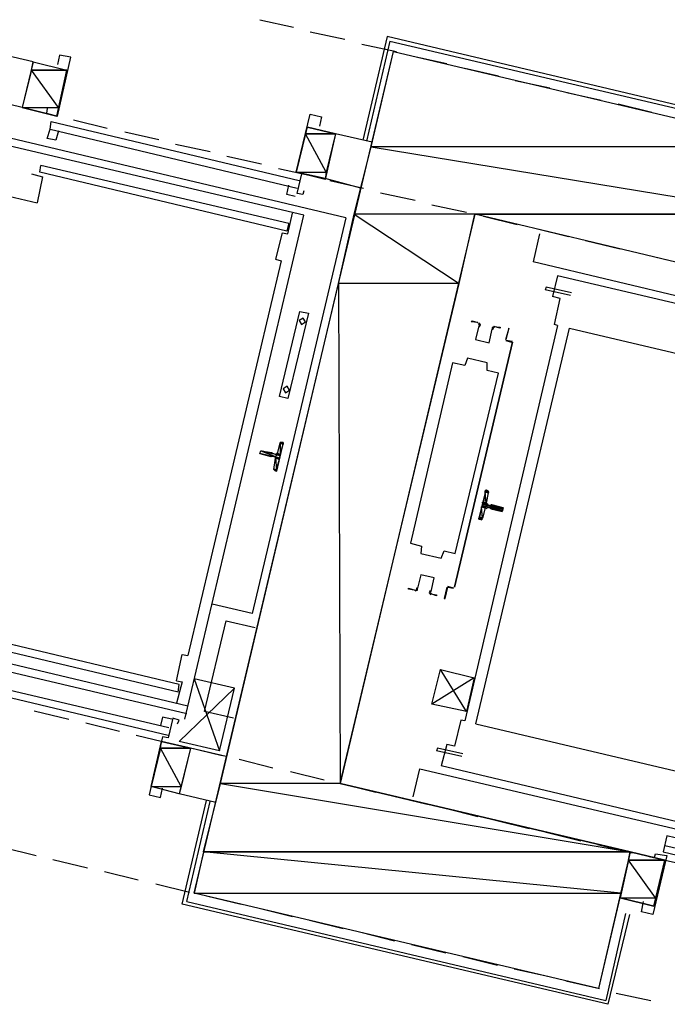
# Model space of a CAD drawing. Header units: feet. Extents: x -79 to 198, y -22 to 181.
# Tile 41 of 256: x 53.5 to 62.73, y 52.35 to 66.39. Entities that reach past the tile are written whole.
import ezdxf

# ---------------------------------------------------------------- set-up
doc = ezdxf.new("R2010")
doc.units = ezdxf.units.FT
for name, color, linetype in [('A-LINEA', 7, 'CONTINUOUS'), ('A-LINEA-FINA', 9, 'CONTINUOUS'), ('A-MURO-CONCRETO', 8, 'CONTINUOUS')]:
    doc.layers.add(name, color=color, linetype=linetype)

msp = doc.modelspace()

# ---------------------------------------------------------------- linework, layer by layer
at = {"layer": 'A-LINEA'}
for p, q in [((56.92, 66.3911), (57.4, 66.2844)), ((57.64, 66.2178), (58.1333, 66.1111)), ((58.7333, 66.1511), (58.3867, 64.6711)), ((64.4133, 64.8044), (58.7333, 66.1511)), ((53.6933, 65.7911), (52.48, 66.0711)), ((58.3733, 66.0444), (58.8667, 65.9378)), ((58.7733, 66.0844), (58.44, 64.6578)), ((58.7733, 66.0844), (64.4533, 64.7511)), ((59.1067, 65.8711), (59.5867, 65.7644)), ((53.6933, 65.7911), (53.5333, 65.1378)), ((53.6933, 65.7911), (54.1733, 65.6711)), ((54.0267, 65.0178), (54.1733, 65.6711)), ((59.84, 65.6978), (60.32, 65.5911)), ((58.1467, 63.5644), (50.2267, 65.4444)), ((53.5333, 65.1378), (52.32, 65.4311)), ((60.56, 65.5244), (61.0533, 65.4178)), ((61.2933, 65.3511), (61.7867, 65.2444)), ((57.5467, 63.6044), (50.5733, 65.2444)), ((62.0267, 65.1911), (62.5067, 65.0711)), ((53.5333, 65.1378), (54.0267, 65.0178)), ((53.5333, 65.1378), (54.0267, 65.0178)), ((53.9467, 64.9378), (57.48, 64.0978)), ((54.2667, 64.9644), (54.7467, 64.8444)), ((53.9333, 64.8311), (57.4533, 63.9911)), ((54.0533, 64.8044), (54.0133, 64.6711)), ((55, 64.7911), (55.48, 64.6844)), ((57.44, 64.2178), (57.6, 64.8578)), ((58, 64.7644), (57.6, 64.8578)), ((58, 64.7644), (57.8533, 64.1111)), ((58.52, 64.6444), (58, 64.7644)), ((55.72, 64.6178), (56.2133, 64.5111)), ((50.7467, 64.4978), (53.7467, 63.7778)), ((56.4533, 64.4444), (56.9467, 64.3378)), ((53.7867, 64.2178), (53.8, 64.3111)), ((57.3333, 63.4844), (53.8, 64.3111)), ((57.3067, 63.3778), (53.7867, 64.2178)), ((57.1867, 64.2711), (57.6667, 64.1644)), ((57.8533, 64.1244), (57.44, 64.2178)), ((58.36, 63.9911), (57.8533, 64.1244)), ((57.92, 64.0978), (58.4, 63.9911)), ((58.64, 63.9244), (59.1333, 63.8178)), ((59.3733, 63.7511), (59.8667, 63.6444)), ((55.8533, 56.4178), (57.5467, 63.6044)), ((57.32, 63.3378), (57.3867, 63.6311)), ((58.1467, 63.5644), (56.8133, 57.9244)), ((57.3333, 63.4844), (57.3067, 63.3778)), ((60.1067, 63.5911), (60.5867, 63.4711)), ((57.24, 63.3511), (57.32, 63.3378)), ((60.9067, 63.3378), (60.8133, 62.9378)), ((60.84, 63.4178), (61.32, 63.2978)), ((61.56, 63.2444), (62.0533, 63.1244)), ((62.2933, 63.0711), (62.7867, 62.9511)), ((57.2267, 62.9511), (55.8933, 57.3244)), ((68.7333, 61.0578), (60.8133, 62.9378)), ((61.16, 62.7378), (61.0933, 62.4444)), ((68.1333, 61.0978), (61.16, 62.7378)), ((61.3467, 62.4578), (60.9867, 62.5378)), ((61.16, 62.0311), (59.84, 56.3911)), ((60, 56.3511), (61.3333, 61.9911)), ((61.3333, 61.9911), (64.3333, 61.2844)), ((60.52, 61.7911), (59.6933, 58.2978)), ((59.6933, 58.2978), (60.52, 61.7911)), ((60.52, 61.8044), (60.4267, 61.8178)), ((60.4267, 61.8178), (60.5067, 61.7911)), ((60.44, 61.8178), (60.44, 61.8178)), ((60.44, 61.8178), (60.44, 61.8178)), ((60.5067, 61.7911), (60.5067, 61.7911)), ((57.1733, 60.2044), (57.2133, 60.3511)), ((57.2379, 60.3639), (57.2142, 60.3504)), ((57.08, 60.1644), (57.08, 60.1644)), ((57.12, 59.9778), (57.1467, 60.1378)), ((57.1336, 59.9744), (57.1487, 59.9516)), ((60.1864, 59.6479), (60.1713, 59.6706)), ((60.1733, 59.6444), (60.1467, 59.4978)), ((60.1333, 59.4311), (60.0933, 59.2844)), ((60.1733, 59.4711), (60.2133, 59.4578)), ((60.0687, 59.2583), (60.0924, 59.2718)), ((59.68, 58.2844), (59.6, 58.3111)), ((59.6, 58.2978), (59.6, 58.2978)), ((59.68, 58.2978), (59.68, 58.2978)), ((59.68, 58.2978), (59.68, 58.2978)), ((48.6133, 58.2178), (55.88, 56.4978)), ((55.8933, 56.6044), (48.92, 58.2578)), ((56.8133, 57.9244), (56.24, 58.0578)), ((55.7733, 56.9111), (52.2533, 57.7511)), ((55.76, 56.8044), (52.2267, 57.6444)), ((55.7333, 56.9644), (55.8133, 57.3378)), ((55.8133, 57.3378), (55.8933, 57.3244)), ((52.08, 57.0311), (55.6133, 56.1911)), ((52.1067, 57.1244), (55.6267, 56.2978)), ((59.8667, 56.5244), (59.4933, 57.1244)), ((55.7333, 56.9644), (55.8133, 56.9511)), ((55.8133, 56.9511), (55.7333, 56.6444)), ((55.76, 56.8044), (55.7733, 56.9111)), ((56.56, 56.8578), (55.9867, 56.9911)), ((56.3467, 55.9644), (56.56, 56.8578)), ((53.7067, 56.5378), (54.2, 56.4178)), ((54.44, 56.3644), (54.92, 56.2444)), ((59.7867, 56.4044), (59.6933, 56.0311)), ((59.84, 56.3911), (59.7867, 56.4044)), ((60, 56.3511), (63, 55.6444)), ((55.16, 56.1911), (55.6533, 56.0711)), ((55.3733, 55.4578), (55.52, 56.0978)), ((55.9333, 56.0044), (55.52, 56.0978)), ((55.9333, 56.0044), (55.7733, 55.3511)), ((55.8933, 56.0178), (56.3867, 55.8978)), ((56.44, 55.8844), (55.9333, 56.0044)), ((59.4533, 56.0044), (59.44, 55.9644)), ((59.8, 55.8844), (59.44, 55.9644)), ((59.8133, 55.9244), (59.4533, 56.0044)), ((56.6267, 55.8444), (57.1067, 55.7244)), ((66.48, 54.0978), (59.5067, 55.7511)), ((57.36, 55.6711), (57.84, 55.5511)), ((59.1067, 55.3111), (59.2, 55.7111)), ((59.2, 55.7111), (66.4667, 54.0044)), ((58.08, 55.4978), (58.5733, 55.3778)), ((55.7733, 55.3511), (55.3733, 55.4578)), ((56.2933, 55.2311), (55.7733, 55.3511)), ((58.8133, 55.3244), (59.3067, 55.2044)), ((55.8133, 53.7778), (56.16, 55.2578)), ((55.88, 53.8178), (56.2133, 55.2444)), ((59.5467, 55.1511), (60.0267, 55.0311)), ((60.28, 54.9778), (60.76, 54.8578)), ((61, 54.8044), (61.4933, 54.6844)), ((61.7333, 54.6311), (62.2267, 54.5111)), ((62.6933, 54.6178), (66.2133, 53.7911)), ((53.2533, 54.5911), (53.7333, 54.4711)), ((62.6667, 54.5244), (66.2, 53.6844)), ((53.9733, 54.4178), (54.4667, 54.2978)), ((62.4667, 54.4578), (62.9467, 54.3511)), ((62.5333, 53.7511), (62.6933, 54.4044)), ((54.7067, 54.2444), (55.1867, 54.1244)), ((55.44, 54.0711), (55.92, 53.9511)), ((61.88, 52.3511), (55.8133, 53.7778)), ((55.88, 53.8178), (61.8533, 52.4044)), ((56.16, 53.8978), (56.6533, 53.7778)), ((56.8933, 53.7244), (57.3867, 53.6044)), ((62.1333, 53.6444), (61.8533, 52.4044)), ((57.6267, 53.5511), (58.1067, 53.4311)), ((62.1867, 53.6311), (61.88, 52.3511)), ((58.36, 53.3778), (58.84, 53.2578)), ((59.08, 53.2044), (59.5733, 53.0844)), ((59.8133, 53.0311), (60.3067, 52.9111)), ((60.5467, 52.8578), (61.0267, 52.7511)), ((61.28, 52.6844), (61.76, 52.5778)), ((62, 52.5111), (62.4933, 52.4044))]:
    msp.add_line(p, q, dxfattribs=at)
for points in [[(53.8933, 65.1244), (53.88, 65.0578), (54.04, 65.0178), (54.2267, 65.8578), (54.0667, 65.8844), (54.04, 65.7511)], [(62.2, 54.5244), (61.7467, 52.5778), (55.9867, 53.9378), (58.8267, 65.9378), (64.5867, 64.5778), (64.12, 62.6311), (59.9867, 63.6178), (58.0667, 55.4978), (62.2, 54.5244)], [(57.5467, 63.9511), (57.5333, 63.8978), (57.4533, 63.9111), (57.52, 64.1911), (57.44, 64.2178), (57.64, 65.0444), (57.8, 65.0044), (57.7733, 64.8711)], [(54.0133, 64.6711), (53.8933, 64.6978), (53.9333, 64.8311), (53.9467, 64.9378)], [(53.6667, 64.1911), (53.8267, 64.1511), (53.7467, 63.7778)], [(57.4267, 63.8711), (57.3067, 63.8978), (57.3333, 64.0311)], [(57.24, 63.3511), (57.1467, 62.9778), (57.2267, 62.9511)], [(61.36, 62.4978), (61, 62.5778), (60.9867, 62.5378)], [(61.16, 62.0311), (61.12, 62.0444), (61.2, 62.4178), (61.0933, 62.4444)], [(57.4933, 62.2311), (57.6133, 62.2044), (57.32, 60.9911), (57.2, 61.0178), (57.4933, 62.2311)], [(57.5374, 62.1365), (57.4813, 62.1019), (57.5159, 62.0457), (57.5721, 62.0804), (57.5374, 62.1365)], [(60.0267, 62.0711), (59.9333, 62.0844), (59.9467, 62.0978), (60.0267, 62.0711)], [(60.044, 62.0208), (60.0531, 62.0409), (60.0381, 62.0572)], [(60.051, 62.0095), (60.0663, 62.043), (60.0413, 62.0701)], [(60.0397, 62.0235), (59.9942, 61.8309), (60.1869, 61.7853), (60.2325, 61.9779)], [(60.0397, 62.0235), (59.9942, 61.8309), (60.1869, 61.7853), (60.2325, 61.9779)], [(60.2673, 62.017), (60.2329, 62.0039), (60.2315, 61.9671)], [(60.2644, 62.004), (60.2438, 61.9961), (60.2429, 61.9741)], [(60.2533, 62.0178), (60.3467, 62.0044), (60.3467, 61.9911), (60.2533, 62.0178)], [(60.4267, 61.8311), (60.4667, 61.9778), (60.4667, 61.9911), (60.4267, 61.8311)], [(59.6667, 61.4978), (59.0667, 58.9244), (59.2267, 58.8844), (59.2133, 58.7778), (59.5067, 58.7111), (59.5467, 58.8178), (59.7067, 58.7778), (60.32, 61.3511), (60.16, 61.3911), (60.16, 61.4978), (59.88, 61.5644), (59.84, 61.4578), (59.6667, 61.4978)], [(57.3107, 61.1632), (57.2546, 61.1285), (57.2893, 61.0724), (57.3454, 61.107), (57.3107, 61.1632)], [(57.08, 60.1644), (56.92, 60.2044), (56.9333, 60.2444), (57.0933, 60.2178), (57.0933, 60.2044)], [(57.24, 60.3644), (57.2533, 60.3644), (57.16, 59.9511), (57.1467, 59.9644)], [(57.1333, 60.1644), (57.0933, 60.1644), (57.0933, 60.1644)], [(57.1467, 60.1911), (57.1067, 60.2044), (57.1067, 60.2044)], [(57.1595, 60.1265), (57.157, 60.1416), (57.1446, 60.1506)], [(57.1487, 60.1783), (57.1638, 60.1808), (57.1728, 60.1932)], [(60.0667, 59.2711), (60.04, 59.2711), (60.1467, 59.6844), (60.16, 59.6711)], [(60.1713, 59.4306), (60.1562, 59.4281), (60.1472, 59.4157)], [(60.16, 59.4444), (60.2, 59.4311), (60.2, 59.4311)], [(60.1605, 59.4957), (60.163, 59.4806), (60.1754, 59.4716)], [(60.2267, 59.4711), (60.3867, 59.4311), (60.3733, 59.3778), (60.2133, 59.4178)], [(60.2267, 59.4711), (60.2133, 59.4711), (60.2133, 59.4711)], [(59.3603, 58.2387), (59.4058, 58.4313), (59.2131, 58.4769), (59.1675, 58.2843)], [(59.3603, 58.2387), (59.4058, 58.4313), (59.2131, 58.4769), (59.1675, 58.2843)], [(59.12, 58.2578), (59.04, 58.2711), (59.04, 58.2844), (59.1333, 58.2578)], [(59.1327, 58.2453), (59.1671, 58.2583), (59.1685, 58.2951)], [(59.1356, 58.2583), (59.1562, 58.2661), (59.1571, 58.2882)], [(59.5867, 58.2978), (59.5467, 58.1378), (59.56, 58.1378), (59.6, 58.2978), (59.68, 58.2844)], [(59.349, 58.2527), (59.3337, 58.2192), (59.3587, 58.1921)], [(59.356, 58.2414), (59.3469, 58.2213), (59.3619, 58.205)], [(59.36, 58.2044), (59.44, 58.1911), (59.44, 58.1778), (59.36, 58.2044)], [(56.5467, 56.4311), (56.1333, 56.5244), (56.44, 57.8178), (56.8533, 57.7244)], [(59.9733, 57.0044), (59.3733, 56.6311), (59.4933, 57.1244), (59.9733, 57.0044), (59.8667, 56.5244), (59.3733, 56.6311)], [(55.9867, 56.9911), (56.3467, 55.9644), (55.7733, 56.0978), (56.56, 56.8578)], [(55.6667, 56.4178), (55.5333, 56.4444), (55.5067, 56.3244)], [(55.7467, 56.3511), (55.7733, 56.4044), (55.68, 56.4311), (55.6133, 56.1511), (55.5333, 56.1644), (55.3467, 55.3378), (55.5067, 55.2978), (55.5333, 55.4311)], [(59.6933, 56.0311), (59.5867, 56.0578), (59.5067, 55.7511)], [(62.84, 54.7244), (62.72, 54.7511), (62.6667, 54.5244)], [(62.6933, 54.4044), (62.2, 54.5244), (62.0533, 53.8711), (62.5333, 53.7511)], [(62.5467, 54.4444), (62.56, 54.4978), (62.72, 54.4711), (62.52, 53.6311), (62.36, 53.6711), (62.3867, 53.8178)]]:
    msp.add_lwpolyline(points, dxfattribs=at)
at = {"layer": 'A-LINEA-FINA'}
for p, q in [((57.0933, 60.2044), (56.9333, 60.2444)), ((57.0933, 60.2044), (56.9333, 60.2444)), ((57.2533, 60.3511), (57.2133, 60.3644)), ((57.2533, 60.3511), (57.2267, 60.3644)), ((57.2533, 60.3644), (57.24, 60.3644)), ((57.08, 60.1644), (56.92, 60.2044)), ((57.2, 60.1378), (57.1333, 60.1644)), ((57.2, 60.1244), (57.1467, 60.1378)), ((57.2133, 60.1778), (57.16, 60.1911)), ((57.16, 59.9644), (57.12, 59.9778)), ((57.16, 59.9644), (57.1333, 59.9778)), ((57.16, 59.9644), (57.1333, 59.9644)), ((57.16, 59.9511), (57.1333, 59.9644)), ((60.1333, 59.6711), (60.1733, 59.6578)), ((60.1333, 59.6711), (60.1733, 59.6711)), ((60.1467, 59.6844), (60.16, 59.6711)), ((60.08, 59.4444), (60.1333, 59.4311)), ((60.08, 59.4444), (60.1333, 59.4311)), ((60.0933, 59.4978), (60.16, 59.4711)), ((60.0933, 59.4978), (60.16, 59.4844)), ((60.0933, 59.4978), (60.1467, 59.4844)), ((60.0933, 59.4578), (60.1467, 59.4444)), ((60.2133, 59.4711), (60.3867, 59.4311)), ((60.2133, 59.4711), (60.3867, 59.4311)), ((60.2133, 59.4578), (60.3733, 59.4178)), ((60.2133, 59.4311), (60.3733, 59.3911)), ((60.2133, 59.4178), (60.3733, 59.3778)), ((60.04, 59.2844), (60.08, 59.2711)), ((60.04, 59.2711), (60.0667, 59.2711)), ((60.0533, 59.2844), (60.08, 59.2711))]:
    msp.add_line(p, q, dxfattribs=at)
for points in [[(56.9333, 60.2444), (57.2, 60.1378), (56.92, 60.2044), (56.9333, 60.2444), (56.9333, 60.2444)], [(57.0933, 60.2044), (57.0933, 60.2044), (56.9333, 60.2444), (57.0933, 60.2044)], [(57.0933, 60.2044), (56.9333, 60.2444), (57.0933, 60.2178), (57.0933, 60.2044), (57.0933, 60.2044)], [(56.9333, 60.2444), (57.0933, 60.2044), (57.0933, 60.2044), (56.9333, 60.2444)], [(57.0933, 60.2044), (57.0933, 60.2044), (56.9333, 60.2444), (57.0933, 60.2044)], [(56.9333, 60.2444), (57.0933, 60.2044), (57.0933, 60.2044), (56.9333, 60.2444), (56.9333, 60.2444)], [(56.9333, 60.2444), (57.0933, 60.2044), (57.0933, 60.2044), (56.9333, 60.2444)], [(57.0933, 60.2044), (57.0933, 60.2044), (56.9333, 60.2444), (57.0933, 60.2044), (57.0933, 60.2044)], [(56.9333, 60.2444), (57.0933, 60.2044), (57.0933, 60.2044), (56.9333, 60.2444)], [(57.0933, 60.2044), (57.0933, 60.2044), (56.9333, 60.2444), (57.0933, 60.2044)], [(56.9333, 60.2444), (57.0933, 60.2044), (57.0933, 60.2044), (56.9333, 60.2444), (56.9333, 60.2444)], [(56.9333, 60.2444), (57.0933, 60.2044), (57.0933, 60.2044), (56.9333, 60.2444)], [(57.0933, 60.2044), (57.0933, 60.2044), (56.9333, 60.2444), (57.0933, 60.2044), (57.0933, 60.2044)], [(56.9333, 60.2444), (57.0933, 60.2044), (57.0933, 60.2044), (56.9333, 60.2444)], [(57.0933, 60.2044), (57.0933, 60.2044), (56.9333, 60.2444), (57.0933, 60.2044), (57.0933, 60.2044)], [(57.1067, 60.2044), (57.1067, 60.2044), (56.9333, 60.2444), (57.1067, 60.2044)], [(57.1067, 60.2044), (56.9333, 60.2444), (57.0933, 60.2044), (57.1067, 60.2044), (57.1067, 60.2044)], [(57.2133, 60.1778), (56.9333, 60.2444), (57.2, 60.1378), (57.2133, 60.1778)], [(57.2133, 60.3511), (57.2133, 60.1911), (57.1733, 60.2044), (57.2133, 60.3511)], [(57.2133, 60.3644), (57.2533, 60.3511), (57.2267, 60.3644), (57.2133, 60.3644)], [(57.2533, 60.3511), (57.2533, 60.3511), (57.2133, 60.3644), (57.2533, 60.3511)], [(57.2133, 60.3644), (57.2533, 60.3511), (57.2133, 60.3511), (57.2133, 60.3644), (57.2133, 60.3644)], [(57.2133, 60.3644), (57.2533, 60.3511), (57.2533, 60.3511), (57.2133, 60.3644), (57.2133, 60.3644)], [(57.2533, 60.3378), (57.2533, 60.3378), (57.2133, 60.3511), (57.2533, 60.3378)], [(57.2533, 60.3378), (57.2133, 60.3511), (57.2533, 60.3511), (57.2533, 60.3378), (57.2533, 60.3378)], [(57.2533, 60.3378), (57.2133, 60.3511), (57.2133, 60.1911), (57.2533, 60.3378)], [(57.2533, 60.3644), (57.24, 60.3644), (57.2267, 60.3644), (57.2533, 60.3644), (57.2533, 60.3644)], [(57.2267, 60.3644), (57.2533, 60.3511), (57.2533, 60.3511), (57.2267, 60.3644)], [(57.2533, 60.3511), (57.2533, 60.3511), (57.2267, 60.3644), (57.2533, 60.3511)], [(57.2533, 60.3511), (57.2267, 60.3644), (57.2533, 60.3644), (57.2533, 60.3511), (57.2533, 60.3511)], [(57.2267, 60.3644), (57.2533, 60.3511), (57.2533, 60.3511), (57.2267, 60.3644)], [(57.24, 60.3644), (57.2533, 60.3644), (57.2533, 60.3644), (57.24, 60.3644)], [(57.2533, 60.3644), (57.2533, 60.3644), (57.24, 60.3644), (57.2533, 60.3644)], [(56.92, 60.2044), (57.0933, 60.1644), (57.0933, 60.1644), (56.92, 60.2044)], [(57.0933, 60.1644), (57.0933, 60.1644), (56.92, 60.2044), (57.0933, 60.1644), (57.0933, 60.1644)], [(56.92, 60.2044), (57.0933, 60.1644), (57.0933, 60.1644), (56.92, 60.2044)], [(57.0933, 60.1644), (57.0933, 60.1644), (56.92, 60.2044), (57.0933, 60.1644), (57.0933, 60.1644)], [(56.92, 60.2044), (57.0933, 60.1644), (57.0933, 60.1644), (56.92, 60.2044)], [(57.0933, 60.1644), (57.0933, 60.1644), (56.92, 60.2044), (57.0933, 60.1644), (57.0933, 60.1644)], [(57.08, 60.1644), (57.08, 60.1644), (56.92, 60.2044), (57.08, 60.1644)], [(57.08, 60.1644), (56.92, 60.2044), (57.0933, 60.1644), (57.08, 60.1644), (57.08, 60.1644)], [(56.92, 60.2044), (57.08, 60.1644), (57.08, 60.1644), (56.92, 60.2044)], [(57.08, 60.1644), (57.08, 60.1644), (56.92, 60.2044), (57.08, 60.1644), (57.08, 60.1644)], [(56.92, 60.2044), (57.08, 60.1644), (57.08, 60.1644), (56.92, 60.2044)], [(57.08, 60.1644), (57.08, 60.1644), (56.92, 60.2044), (57.08, 60.1644)], [(56.92, 60.2044), (57.08, 60.1644), (57.08, 60.1644), (56.92, 60.2044), (56.92, 60.2044)], [(56.92, 60.2044), (57.08, 60.1644), (57.08, 60.1644), (56.92, 60.2044)], [(57.08, 60.1644), (57.08, 60.1644), (56.92, 60.2044), (57.08, 60.1644), (57.08, 60.1644)], [(56.92, 60.2044), (57.08, 60.1644), (57.08, 60.1644), (56.92, 60.2044)], [(57.08, 60.1644), (57.08, 60.1644), (56.92, 60.2044), (57.08, 60.1644), (57.08, 60.1644)], [(57.1467, 60.1378), (57.16, 59.9778), (57.12, 59.9778), (57.1467, 60.1378), (57.1467, 60.1378)], [(57.1333, 60.1644), (57.2, 60.1378), (57.2, 60.1378), (57.1333, 60.1644)], [(57.2, 60.1378), (57.2, 60.1378), (57.1333, 60.1644), (57.2, 60.1378), (57.2, 60.1378)], [(57.1333, 60.1644), (57.2, 60.1378), (57.1467, 60.1511), (57.1333, 60.1644), (57.1333, 60.1644)], [(57.16, 60.1911), (57.2133, 60.1778), (57.1467, 60.1911), (57.16, 60.1911), (57.16, 60.1911)], [(57.1467, 60.1911), (57.2133, 60.1778), (57.2133, 60.1778), (57.1467, 60.1911)], [(57.2133, 60.1778), (57.2133, 60.1778), (57.1467, 60.1911), (57.2133, 60.1778), (57.2133, 60.1778)], [(57.1467, 60.1911), (57.2133, 60.1778), (57.2133, 60.1778), (57.1467, 60.1911)], [(57.2133, 60.1778), (57.2133, 60.1778), (57.1467, 60.1911), (57.2133, 60.1778), (57.2133, 60.1778)], [(57.1467, 60.1511), (57.2, 60.1378), (57.2, 60.1378), (57.1467, 60.1511)], [(57.2, 60.1378), (57.2, 60.1378), (57.1467, 60.1511), (57.2, 60.1378), (57.2, 60.1378)], [(57.1467, 60.1511), (57.2, 60.1378), (57.2, 60.1378), (57.1467, 60.1511)], [(57.2, 60.1378), (57.2, 60.1378), (57.1467, 60.1511), (57.2, 60.1378), (57.2, 60.1378)], [(57.1467, 60.1511), (57.2, 60.1378), (57.2, 60.1378), (57.1467, 60.1511)], [(57.2, 60.1378), (57.2, 60.1378), (57.1467, 60.1511), (57.2, 60.1378), (57.2, 60.1378)], [(57.1467, 60.1511), (57.2, 60.1378), (57.2, 60.1378), (57.1467, 60.1511)], [(57.2, 60.1378), (57.2, 60.1378), (57.1467, 60.1511), (57.2, 60.1378), (57.2, 60.1378)], [(57.2, 60.1378), (57.1467, 60.1511), (57.2, 60.1244), (57.2, 60.1378)], [(57.1467, 60.1511), (57.2, 60.1244), (57.1467, 60.1378), (57.1467, 60.1511)], [(57.1467, 60.1378), (57.2, 60.1244), (57.2, 60.1244), (57.1467, 60.1378)], [(57.2, 60.1244), (57.2, 60.1244), (57.1467, 60.1378), (57.2, 60.1244)], [(57.2, 60.1244), (57.1467, 60.1378), (57.2, 60.1244), (57.2, 60.1244), (57.2, 60.1244)], [(57.2, 60.1244), (57.1467, 60.1378), (57.16, 59.9778), (57.2, 60.1244)], [(57.2133, 60.1911), (57.1733, 60.2044), (57.16, 60.2044), (57.2133, 60.1911), (57.2133, 60.1911)], [(57.2133, 60.1911), (57.2133, 60.1911), (57.16, 60.2044), (57.2133, 60.1911)], [(57.2133, 60.1911), (57.16, 60.2044), (57.2133, 60.1911), (57.2133, 60.1911), (57.2133, 60.1911)], [(57.2133, 60.1911), (57.16, 60.2044), (57.2133, 60.1778), (57.2133, 60.1911)], [(57.16, 60.2044), (57.2133, 60.1778), (57.16, 60.1911), (57.16, 60.2044), (57.16, 60.2044)], [(57.16, 60.1911), (57.2133, 60.1778), (57.2133, 60.1778), (57.16, 60.1911)], [(57.2133, 60.1778), (57.2133, 60.1778), (57.16, 60.1911), (57.2133, 60.1778), (57.2133, 60.1778)], [(57.16, 60.1911), (57.2133, 60.1778), (57.2133, 60.1778), (57.16, 60.1911)], [(57.2133, 60.1778), (57.2133, 60.1778), (57.16, 60.1911), (57.2133, 60.1778), (57.2133, 60.1778)], [(57.16, 60.1911), (57.2133, 60.1778), (57.2133, 60.1778), (57.16, 60.1911)], [(57.2133, 60.1778), (57.2133, 60.1778), (57.16, 60.1911), (57.2133, 60.1778), (57.2133, 60.1778)], [(57.1733, 60.2044), (57.2133, 60.1911), (57.2133, 60.1911), (57.1733, 60.2044)], [(57.1333, 59.9778), (57.16, 59.9644), (57.12, 59.9778), (57.1333, 59.9778)], [(57.12, 59.9778), (57.16, 59.9644), (57.16, 59.9644), (57.12, 59.9778)], [(57.16, 59.9644), (57.16, 59.9644), (57.12, 59.9778), (57.16, 59.9644)], [(57.16, 59.9644), (57.12, 59.9778), (57.16, 59.9778), (57.16, 59.9644), (57.16, 59.9644)], [(57.12, 59.9778), (57.16, 59.9644), (57.16, 59.9644), (57.12, 59.9778), (57.12, 59.9778)], [(57.1333, 59.9778), (57.16, 59.9644), (57.1333, 59.9644), (57.1333, 59.9778)], [(57.1333, 59.9644), (57.16, 59.9644), (57.16, 59.9644), (57.1333, 59.9644), (57.1333, 59.9644)], [(57.1467, 59.9644), (57.16, 59.9511), (57.1333, 59.9644), (57.1467, 59.9644)], [(57.1333, 59.9644), (57.16, 59.9511), (57.16, 59.9511), (57.1333, 59.9644)], [(57.16, 59.9511), (57.16, 59.9511), (57.1333, 59.9644), (57.16, 59.9511)], [(57.16, 59.9511), (57.1333, 59.9644), (57.16, 59.9644), (57.16, 59.9511), (57.16, 59.9511)], [(57.1333, 59.9644), (57.16, 59.9511), (57.16, 59.9511), (57.1333, 59.9644), (57.1333, 59.9644)], [(60.1333, 59.6711), (60.1733, 59.6711), (60.1467, 59.6844), (60.1333, 59.6711)], [(60.1733, 59.6711), (60.1333, 59.6711), (60.1733, 59.6578), (60.1733, 59.6711)], [(60.1733, 59.6578), (60.1333, 59.6711), (60.1333, 59.6711), (60.1733, 59.6578)], [(60.1333, 59.6711), (60.1333, 59.6711), (60.1733, 59.6578), (60.1333, 59.6711)], [(60.1333, 59.6711), (60.1733, 59.6578), (60.1333, 59.6578), (60.1333, 59.6711), (60.1333, 59.6711)], [(60.1733, 59.6578), (60.1333, 59.6711), (60.1333, 59.6711), (60.1733, 59.6578)], [(60.1333, 59.6711), (60.1333, 59.6711), (60.1733, 59.6711), (60.1333, 59.6711)], [(60.1733, 59.6711), (60.1333, 59.6711), (60.1333, 59.6711), (60.1733, 59.6711)], [(60.1333, 59.6711), (60.1333, 59.6711), (60.1733, 59.6711), (60.1333, 59.6711), (60.1333, 59.6711)], [(60.1733, 59.6711), (60.1467, 59.6844), (60.16, 59.6711), (60.1733, 59.6711)], [(60.16, 59.6711), (60.1467, 59.6844), (60.1467, 59.6844), (60.16, 59.6711), (60.16, 59.6711)], [(60.1067, 59.5111), (60.1467, 59.4978), (60.1333, 59.6578), (60.1067, 59.5111)], [(60.1467, 59.4978), (60.1333, 59.6578), (60.1733, 59.6444), (60.1467, 59.4978)], [(60.1333, 59.6578), (60.1733, 59.6444), (60.1733, 59.6578), (60.1333, 59.6578), (60.1333, 59.6578)], [(60.1733, 59.6444), (60.1333, 59.6578), (60.1333, 59.6578), (60.1733, 59.6444), (60.1733, 59.6444)], [(60.0533, 59.2978), (60.0933, 59.2844), (60.08, 59.4444), (60.0533, 59.2978)], [(60.08, 59.4444), (60.1333, 59.4444), (60.0933, 59.4578), (60.08, 59.4444)], [(60.0933, 59.2844), (60.08, 59.4444), (60.1333, 59.4311), (60.0933, 59.2844)], [(60.1333, 59.4311), (60.08, 59.4444), (60.08, 59.4444), (60.1333, 59.4311)], [(60.08, 59.4444), (60.08, 59.4444), (60.1333, 59.4311), (60.08, 59.4444)], [(60.1333, 59.4311), (60.08, 59.4444), (60.1333, 59.4444), (60.1333, 59.4311), (60.1333, 59.4311)], [(60.1333, 59.4311), (60.08, 59.4444), (60.08, 59.4444), (60.1333, 59.4311), (60.1333, 59.4311)], [(60.0933, 59.5111), (60.0933, 59.5111), (60.1467, 59.4978), (60.0933, 59.5111)], [(60.0933, 59.5111), (60.1467, 59.4978), (60.0933, 59.4978), (60.0933, 59.5111), (60.0933, 59.5111)], [(60.1067, 59.5111), (60.1467, 59.4978), (60.0933, 59.5111), (60.1067, 59.5111), (60.1067, 59.5111)], [(60.0933, 59.4844), (60.1733, 59.4711), (60.0933, 59.4978), (60.0933, 59.4844)], [(60.1733, 59.4711), (60.0933, 59.4978), (60.16, 59.4711), (60.1733, 59.4711), (60.1733, 59.4711)], [(60.16, 59.4711), (60.0933, 59.4978), (60.0933, 59.4978), (60.16, 59.4711)], [(60.0933, 59.4978), (60.0933, 59.4978), (60.16, 59.4711), (60.0933, 59.4978), (60.0933, 59.4978)], [(60.16, 59.4711), (60.0933, 59.4978), (60.16, 59.4844), (60.16, 59.4711), (60.16, 59.4711)], [(60.16, 59.4844), (60.0933, 59.4978), (60.0933, 59.4978), (60.16, 59.4844)], [(60.0933, 59.4978), (60.0933, 59.4978), (60.16, 59.4844), (60.0933, 59.4978), (60.0933, 59.4978)], [(60.16, 59.4844), (60.0933, 59.4978), (60.1467, 59.4844), (60.16, 59.4844), (60.16, 59.4844)], [(60.1467, 59.4844), (60.0933, 59.4978), (60.0933, 59.4978), (60.1467, 59.4844)], [(60.0933, 59.4978), (60.0933, 59.4978), (60.1467, 59.4844), (60.0933, 59.4978), (60.0933, 59.4978)], [(60.1467, 59.4844), (60.0933, 59.4978), (60.1467, 59.4978), (60.1467, 59.4844), (60.1467, 59.4844)], [(60.0933, 59.4578), (60.3733, 59.3911), (60.0933, 59.4844), (60.0933, 59.4578)], [(60.3733, 59.3911), (60.0933, 59.4844), (60.3733, 59.4178), (60.3733, 59.3911), (60.3733, 59.3911)], [(60.1333, 59.4444), (60.0933, 59.4578), (60.1467, 59.4444), (60.1333, 59.4444), (60.1333, 59.4444)], [(60.1467, 59.4444), (60.0933, 59.4578), (60.0933, 59.4578), (60.1467, 59.4444)], [(60.0933, 59.4578), (60.0933, 59.4578), (60.1467, 59.4444), (60.0933, 59.4578), (60.0933, 59.4578)], [(60.1467, 59.4444), (60.0933, 59.4578), (60.0933, 59.4578), (60.1467, 59.4444)], [(60.0933, 59.4578), (60.0933, 59.4578), (60.1467, 59.4444), (60.0933, 59.4578), (60.0933, 59.4578)], [(60.1467, 59.4444), (60.0933, 59.4578), (60.0933, 59.4578), (60.1467, 59.4444)], [(60.0933, 59.4578), (60.0933, 59.4578), (60.1467, 59.4444), (60.0933, 59.4578), (60.0933, 59.4578)], [(60.1467, 59.4444), (60.0933, 59.4578), (60.16, 59.4444), (60.1467, 59.4444), (60.1467, 59.4444)], [(60.16, 59.4444), (60.0933, 59.4578), (60.0933, 59.4578), (60.16, 59.4444)], [(60.0933, 59.4578), (60.0933, 59.4578), (60.16, 59.4444), (60.0933, 59.4578), (60.0933, 59.4578)], [(60.1067, 59.5111), (60.1067, 59.5111), (60.1467, 59.4978), (60.1067, 59.5111)], [(60.2, 59.4311), (60.2, 59.4311), (60.3733, 59.3911), (60.2, 59.4311)], [(60.2, 59.4311), (60.3733, 59.3911), (60.2133, 59.4311), (60.2, 59.4311), (60.2, 59.4311)], [(60.3733, 59.3911), (60.2, 59.4311), (60.2, 59.4311), (60.3733, 59.3911)], [(60.2, 59.4311), (60.2, 59.4311), (60.3733, 59.3911), (60.2, 59.4311), (60.2, 59.4311)], [(60.3733, 59.3911), (60.2, 59.4311), (60.2, 59.4311), (60.3733, 59.3911)], [(60.2, 59.4311), (60.2, 59.4311), (60.3733, 59.3911), (60.2, 59.4311), (60.2, 59.4311)], [(60.3733, 59.3911), (60.2, 59.4311), (60.2, 59.4311), (60.3733, 59.3911)], [(60.2, 59.4311), (60.2, 59.4311), (60.3733, 59.3911), (60.2, 59.4311), (60.2, 59.4311)], [(60.2133, 59.4578), (60.3733, 59.4311), (60.2133, 59.4711), (60.2133, 59.4578)], [(60.3733, 59.4311), (60.2133, 59.4711), (60.3867, 59.4311), (60.3733, 59.4311)], [(60.3867, 59.4311), (60.2133, 59.4711), (60.2133, 59.4711), (60.3867, 59.4311), (60.3867, 59.4311)], [(60.3867, 59.4311), (60.2133, 59.4711), (60.2133, 59.4711), (60.3867, 59.4311)], [(60.2133, 59.4711), (60.2133, 59.4711), (60.3867, 59.4311), (60.2133, 59.4711), (60.2133, 59.4711)], [(60.3867, 59.4311), (60.2133, 59.4711), (60.2133, 59.4711), (60.3867, 59.4311)], [(60.2133, 59.4711), (60.2133, 59.4711), (60.3867, 59.4311), (60.2133, 59.4711)], [(60.3867, 59.4311), (60.2133, 59.4711), (60.2133, 59.4711), (60.3867, 59.4311), (60.3867, 59.4311)], [(60.3867, 59.4311), (60.2133, 59.4711), (60.2133, 59.4711), (60.3867, 59.4311)], [(60.2133, 59.4711), (60.2133, 59.4711), (60.3867, 59.4311), (60.2133, 59.4711), (60.2133, 59.4711)], [(60.2267, 59.4711), (60.3867, 59.4311), (60.2133, 59.4711), (60.2267, 59.4711), (60.2267, 59.4711)], [(60.3733, 59.4178), (60.2133, 59.4578), (60.2133, 59.4578), (60.3733, 59.4178)], [(60.2133, 59.4578), (60.2133, 59.4578), (60.3733, 59.4178), (60.2133, 59.4578), (60.2133, 59.4578)], [(60.3733, 59.4178), (60.2133, 59.4578), (60.3733, 59.4311), (60.3733, 59.4178), (60.3733, 59.4178)], [(60.3733, 59.3911), (60.2133, 59.4311), (60.2133, 59.4311), (60.3733, 59.3911)], [(60.2133, 59.4311), (60.2133, 59.4311), (60.3733, 59.3911), (60.2133, 59.4311)], [(60.2133, 59.4311), (60.3733, 59.3911), (60.2133, 59.4178), (60.2133, 59.4311), (60.2133, 59.4311)], [(60.3733, 59.3911), (60.2133, 59.4311), (60.2133, 59.4311), (60.3733, 59.3911)], [(60.2133, 59.4311), (60.2133, 59.4311), (60.3733, 59.3911), (60.2133, 59.4311), (60.2133, 59.4311)], [(60.3733, 59.3911), (60.2133, 59.4311), (60.2133, 59.4311), (60.3733, 59.3911)], [(60.2133, 59.4311), (60.2133, 59.4311), (60.3733, 59.3911), (60.2133, 59.4311), (60.2133, 59.4311)], [(60.3733, 59.3778), (60.2133, 59.4178), (60.3733, 59.3911), (60.3733, 59.3778), (60.3733, 59.3778)], [(60.2267, 59.4711), (60.2267, 59.4711), (60.3867, 59.4311), (60.2267, 59.4711)], [(60.08, 59.2711), (60.04, 59.2844), (60.04, 59.2844), (60.08, 59.2711)], [(60.04, 59.2844), (60.04, 59.2844), (60.08, 59.2711), (60.04, 59.2844)], [(60.04, 59.2844), (60.08, 59.2711), (60.04, 59.2711), (60.04, 59.2844), (60.04, 59.2844)], [(60.0533, 59.2844), (60.08, 59.2711), (60.04, 59.2844), (60.0533, 59.2844), (60.0533, 59.2844)], [(60.08, 59.2711), (60.0667, 59.2711), (60.04, 59.2711), (60.08, 59.2711)], [(60.0667, 59.2711), (60.04, 59.2711), (60.04, 59.2711), (60.0667, 59.2711)], [(60.04, 59.2711), (60.04, 59.2711), (60.0667, 59.2711), (60.04, 59.2711)], [(60.0667, 59.2711), (60.04, 59.2711), (60.04, 59.2711), (60.0667, 59.2711)], [(60.04, 59.2711), (60.04, 59.2711), (60.0667, 59.2711), (60.04, 59.2711), (60.04, 59.2711)], [(60.0533, 59.2978), (60.0533, 59.2978), (60.0933, 59.2844), (60.0533, 59.2978)], [(60.0533, 59.2978), (60.0933, 59.2844), (60.0533, 59.2844), (60.0533, 59.2978), (60.0533, 59.2978)], [(60.0533, 59.2844), (60.0533, 59.2844), (60.08, 59.2711), (60.0533, 59.2844)], [(60.08, 59.2711), (60.0533, 59.2844), (60.0933, 59.2844), (60.08, 59.2711), (60.08, 59.2711)]]:
    msp.add_lwpolyline(points, dxfattribs=at)
at = {"layer": 'A-MURO-CONCRETO'}
for points in [[(58.8267, 65.9378), (64.5867, 64.5778), (58.5067, 64.5778), (58.8267, 65.9378), (58.8267, 65.9378)], [(53.6933, 65.7911), (54.1733, 65.6711), (53.6667, 65.6711), (53.6933, 65.7911), (53.6933, 65.7911)], [(53.6667, 65.6711), (53.5333, 65.1378), (54.0533, 65.1378), (53.6667, 65.6711)], [(53.6667, 65.6711), (54.1733, 65.6711), (54.0533, 65.1378), (53.6667, 65.6711), (53.6667, 65.6711)], [(53.5333, 65.1378), (54.0533, 65.1378), (54.0267, 65.0178), (53.5333, 65.1378), (53.5333, 65.1378)], [(57.5733, 64.7644), (57.44, 64.2178), (57.8667, 64.2178), (57.5733, 64.7644)], [(57.6, 64.8578), (58, 64.7644), (57.5733, 64.7644), (57.6, 64.8578), (57.6, 64.8578)], [(57.5733, 64.7644), (58, 64.7644), (57.8667, 64.2178), (57.5733, 64.7644), (57.5733, 64.7644)], [(58.5067, 64.5778), (64.36, 63.6178), (58.2667, 63.6178), (58.5067, 64.5778), (58.5067, 64.5778)], [(64.5867, 64.5778), (58.5067, 64.5778), (64.36, 63.6178), (64.5867, 64.5778)], [(57.44, 64.2178), (57.8667, 64.2178), (57.8533, 64.1111), (57.44, 64.2178), (57.44, 64.2178)], [(58.2667, 63.6178), (59.76, 62.6311), (58.04, 62.6311), (58.2667, 63.6178), (58.2667, 63.6178)], [(59.9867, 63.6178), (58.2667, 63.6178), (59.76, 62.6311), (59.9867, 63.6178)], [(59.9867, 63.6178), (64.36, 63.6178), (64.12, 62.6311), (59.9867, 63.6178), (59.9867, 63.6178)], [(58.04, 62.6311), (58.0667, 55.4978), (56.36, 55.4978), (58.04, 62.6311), (58.04, 62.6311)], [(59.76, 62.6311), (58.04, 62.6311), (58.0667, 55.4978), (59.76, 62.6311)], [(55.52, 56.0978), (55.9333, 56.0044), (55.5067, 56.0044), (55.52, 56.0978), (55.52, 56.0978)], [(55.5067, 56.0044), (55.3733, 55.4578), (55.8, 55.4578), (55.5067, 56.0044)], [(55.5067, 56.0044), (55.9333, 56.0044), (55.8, 55.4578), (55.5067, 56.0044), (55.5067, 56.0044)], [(56.36, 55.4978), (62.2, 54.5244), (56.12, 54.5244), (56.36, 55.4978), (56.36, 55.4978)], [(58.0667, 55.4978), (56.36, 55.4978), (62.2, 54.5244), (58.0667, 55.4978)], [(55.3733, 55.4578), (55.8, 55.4578), (55.7733, 55.3511), (55.3733, 55.4578), (55.3733, 55.4578)], [(56.12, 54.5244), (55.9867, 53.9378), (62.0667, 53.9378), (56.12, 54.5244)], [(56.12, 54.5244), (62.2, 54.5244), (62.0667, 53.9378), (56.12, 54.5244), (56.12, 54.5244)], [(62.2, 54.5244), (62.6933, 54.4044), (62.1733, 54.4044), (62.2, 54.5244), (62.2, 54.5244)], [(62.1733, 54.4044), (62.0533, 53.8711), (62.56, 53.8711), (62.1733, 54.4044)], [(62.1733, 54.4044), (62.6933, 54.4044), (62.56, 53.8711), (62.1733, 54.4044), (62.1733, 54.4044)], [(55.9867, 53.9378), (62.0667, 53.9378), (61.7467, 52.5778), (55.9867, 53.9378), (55.9867, 53.9378)], [(62.0533, 53.8711), (62.56, 53.8711), (62.5333, 53.7511), (62.0533, 53.8711), (62.0533, 53.8711)]]:
    msp.add_lwpolyline(points, dxfattribs=at)

doc.saveas('drawing.dxf')
